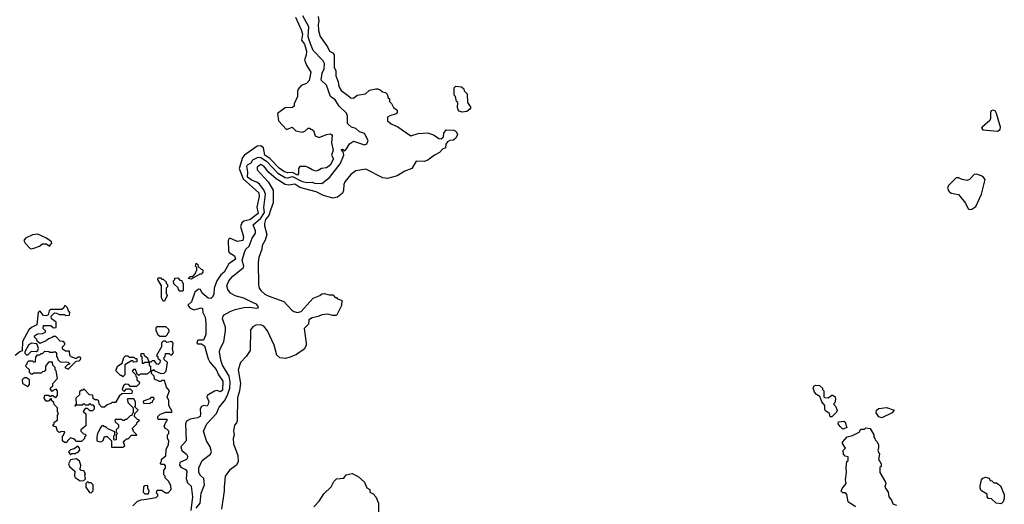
# Model space of a CAD drawing. Extents: x 1861455 to 2058065, y 200073 to 437907.
# Tile 200 of 256: x 1887319 to 1895390, y 311135 to 315104. Entities that reach past the tile are written whole.
import ezdxf

# ---------------------------------------------------------------- set-up
doc = ezdxf.new("R2010")
doc.units = 0

msp = doc.modelspace()

# ---------------------------------------------------------------- linework, layer by layer
at = {"layer": '0CON05XD'}
for points in [[(1889579.1, 315125), (1889629.1, 315015), (1889636.8, 314985), (1889628.8, 314935), (1889652.8, 314902.8), (1889669.1, 314845), (1889667.2, 314812.8), (1889653.8, 314775), (1889670.7, 314730.7), (1889705.2, 314675), (1889691.8, 314605), (1889669.8, 314580.3), (1889625, 314565.5), (1889601.3, 314535), (1889594.7, 314515), (1889595.3, 314474.7), (1889570, 314415), (1889568, 314395), (1889555, 314384.4), (1889495, 314382.9), (1889432.7, 314335), (1889439.7, 314275), (1889505, 314204), (1889553.6, 314223.6), (1889583.2, 314193.2), (1889635, 314184), (1889655, 314191.1), (1889684.1, 314215.9), (1889695, 314216.2), (1889727.1, 314197.1), (1889742, 314152), (1889775, 314138.6), (1889835, 314163.8), (1889865, 314169.4), (1889876, 314165), (1889880, 314155), (1889874.7, 314095.3), (1889887.1, 314035), (1889874.4, 313995), (1889891.1, 313965), (1889865, 313912.5), (1889835, 313890.9), (1889793.8, 313886.2), (1889765, 313868.6), (1889745, 313864.2), (1889715, 313873.2), (1889684.1, 313894.1), (1889665, 313901.4), (1889615, 313901.5), (1889603.2, 313885), (1889603.2, 313845), (1889595, 313831.2), (1889555, 313853.7), (1889515, 313850.3), (1889485, 313861.8), (1889445, 313888), (1889368.1, 313968.1), (1889329.6, 313995), (1889316.1, 314055), (1889295, 314071.5), (1889265, 314067.7), (1889161.6, 313995), (1889146.5, 313975), (1889117.9, 313885), (1889150.8, 313800.8), (1889279.1, 313685), (1889282.5, 313655), (1889262.2, 313567.8), (1889273.4, 313516.6), (1889205, 313465.9), (1889155.3, 313454.7), (1889139.5, 313440.5), (1889129.7, 313409.7), (1889154.3, 313325), (1889146.9, 313295), (1889105, 313286.1), (1889047, 313313), (1889035, 313311.1), (1889027.5, 313295), (1889030.4, 313210.4), (1889037.2, 313197.2), (1889078.8, 313168.8), (1889087.8, 313142.2), (1889033.5, 313105), (1888994.7, 313035.3), (1888967.8, 313015), (1888935, 312964.5), (1888914, 312904), (1888910, 312855), (1888898.3, 312831.7), (1888885, 312820), (1888865, 312822.5), (1888815, 312863.8), (1888800, 312895), (1888785, 312895.6), (1888755, 312872.9), (1888726.9, 312793.1), (1888696.9, 312765), (1888712.5, 312745), (1888745, 312727.8), (1888805, 312744), (1888817.7, 312737.7), (1888820, 312705), (1888838.4, 312668.4), (1888845, 312617.5), (1888843.4, 312525), (1888825, 312478.6), (1888785, 312478.8), (1888775, 312473.1), (1888770.5, 312455), (1888775, 312450), (1888808.2, 312448.2), (1888833.1, 312433.1), (1888862.4, 312325), (1888877.7, 312297.7), (1888928.8, 312238.8), (1888949.4, 312195)], [(1888765, 311103.5), (1888799.2, 311145), (1888805.4, 311225), (1888834.4, 311295), (1888829.2, 311345), (1888800.9, 311370.9), (1888787.5, 311395), (1888787.3, 311432.7), (1888815.8, 311495), (1888883.8, 311545), (1888892, 311565), (1888880, 311605), (1888850, 311655), (1888826.5, 311735), (1888853.3, 311795), (1888931.1, 311878.9), (1888955, 311930), (1888998.9, 311981.1), (1889022.6, 312027.4), (1889041.1, 312085), (1889045.3, 312135), (1889035.4, 312185), (1888980, 312275), (1888967.1, 312315), (1888957.5, 312385), (1888962.1, 312407.9), (1888992, 312465), (1889006.7, 312555), (1889006.7, 312585), (1888980, 312655), (1888986.7, 312675), (1888994.2, 312685.8), (1889043.3, 312715), (1889085, 312730.6), (1889155, 312747.3), (1889205, 312750.5), (1889257.6, 312742.4), (1889272.5, 312745), (1889277.7, 312752.3), (1889261.2, 312775), (1889226.4, 312786.4), (1889155, 312824.5), (1889085, 312842.5), (1889048, 312865), (1889024.6, 312894.6), (1889017.8, 312925), (1889032.9, 312965), (1889065, 313004), (1889153.1, 313075), (1889155.5, 313085), (1889142.7, 313135), (1889163.6, 313206.4), (1889173.3, 313225), (1889200, 313250), (1889225, 313315.7), (1889251.1, 313355), (1889251.2, 313375), (1889232.9, 313425), (1889295, 313478.8), (1889325.8, 313525), (1889319.1, 313565), (1889333.8, 313675), (1889320.4, 313710.4), (1889285, 313758.2), (1889263.9, 313773.9), (1889225, 313787.6), (1889186.8, 313815), (1889188.5, 313855), (1889180.4, 313905), (1889185.6, 313915), (1889215, 313932.1), (1889229.1, 313955), (1889272.5, 313977.5), (1889295, 313974.2), (1889342.6, 313945), (1889435, 313845.7), (1889495, 313810.5), (1889515, 313807.7), (1889555, 313819.3), (1889635, 313780), (1889675, 313769.5), (1889715, 313773.1), (1889735, 313765.2), (1889795, 313762.2), (1889858.2, 313811.7), (1889945, 313922.9), (1889976.7, 313995), (1889970.7, 314020.7), (1889955, 314040), (1889965, 314043.3), (1889985, 314030), (1889997.5, 314045), (1890021.7, 314088.3), (1890055, 314110), (1890145, 314079.4), (1890165, 314086.2), (1890176, 314115), (1890145, 314172), (1890105, 314184.4), (1890075, 314213.6), (1890038.8, 314225), (1890012.9, 314245), (1890007.1, 314255), (1890005.6, 314315), (1889997.8, 314337.8), (1889936.7, 314395), (1889905, 314447.5), (1889866.7, 314475), (1889835, 314567.5), (1889790, 314610), (1889798.9, 314665), (1889815, 314702.5), (1889816.4, 314746.4), (1889806.1, 314766.1), (1889725, 314851.9), (1889701.8, 314905), (1889683.6, 314963.6), (1889690, 315045), (1889641.1, 315135)], [(1889765, 315130), (1889770, 315095), (1889764.2, 315065), (1889768, 315015), (1889782.9, 314965), (1889842.3, 314882.3), (1889858, 314845), (1889885, 314833.5), (1889897.4, 314817.4), (1889895.8, 314715), (1889910.8, 314685), (1889910.6, 314645), (1889930, 314595), (1889935, 314555.7), (1889955, 314524.7), (1890005, 314487.1), (1890033.3, 314465), (1890055, 314460), (1890085, 314486.2), (1890153.8, 314496.2), (1890185, 314527.5), (1890237, 314537), (1890255, 314537.5), (1890275, 314530), (1890293, 314513), (1890317, 314507), (1890330, 314495), (1890340, 314465), (1890350, 314455), (1890350, 314435), (1890367, 314417), (1890382.5, 314385), (1890413, 314363), (1890413.3, 314345), (1890405, 314333.8), (1890352.3, 314317.7), (1890334.1, 314305.9), (1890333.3, 314275), (1890365, 314251.2), (1890417.3, 314227.3), (1890525, 314152.5), (1890585, 314172.9), (1890665, 314177.3), (1890716.9, 314156.9), (1890755, 314131.5), (1890775, 314128.1), (1890792.9, 314145), (1890796, 314175), (1890815, 314201.2), (1890879.3, 314199.3), (1890897, 314187), (1890907.5, 314165), (1890895, 314132.5), (1890875, 314117.5), (1890845, 314113.3), (1890825, 314103.3), (1890813.3, 314085), (1890810, 314055), (1890785, 314042.5), (1890760, 314015), (1890720, 313995), (1890665, 313952.5), (1890635, 313942.5), (1890570, 313945), (1890532.5, 313885), (1890475, 313863.3), (1890413.9, 313826.1), (1890376.1, 313813.9), (1890335, 313803.8), (1890295, 313808.8), (1890155, 313880), (1890075, 313866), (1890033, 313837), (1889983.8, 313775), (1889976.2, 313755), (1889974, 313705), (1889965, 313683.3), (1889925, 313651.2), (1889885, 313642), (1889810, 313665), (1889750, 313695), (1889615, 313730), (1889575, 313758), (1889525, 313750), (1889495, 313755.4), (1889420.1, 313800.1), (1889361.9, 313851.9), (1889320.6, 313905), (1889295, 313918.1), (1889266.7, 313895), (1889265, 313874), (1889356.3, 313776.3), (1889397.1, 313707.1), (1889395.3, 313605), (1889376, 313545)], [(1890945, 314347.5), (1890920, 314355), (1890912.5, 314365), (1890907.5, 314385), (1890910, 314425), (1890900, 314435), (1890890, 314475), (1890880, 314485), (1890880, 314545), (1890895, 314560), (1890940, 314555), (1890958.3, 314538.3), (1890961.7, 314521.7), (1890987, 314497), (1890990, 314425), (1891017.5, 314385), (1891009.3, 314370.7), (1890985, 314352.5), (1890945, 314347.5)], [(1895335, 314192), (1895355.8, 314204.2), (1895358.8, 314225), (1895326.2, 314335), (1895315, 314356.2), (1895295, 314363.8), (1895283, 314357), (1895278, 314345), (1895278, 314295), (1895272.3, 314277.7), (1895207.5, 314225), (1895202.5, 314215), (1895215, 314202), (1895335, 314192)], [(1895105, 313548.8), (1895125, 313551.2), (1895156.7, 313575), (1895203.3, 313675), (1895233.3, 313795), (1895215, 313820), (1895165, 313840), (1895143, 313837), (1895105, 313796.2), (1895085, 313788), (1895044.2, 313794.2), (1895015, 313808.8), (1894995, 313807.5), (1894932.5, 313745), (1894923.3, 313725), (1894935, 313700), (1894955, 313683.8), (1895015, 313672.5), (1895070.7, 313600.7), (1895093.8, 313555), (1895105, 313548.8)], [(1889376, 313545), (1889359.9, 313500.1), (1889335, 313467.5), (1889324.6, 313435), (1889324.6, 313415), (1889344.5, 313345), (1889330.9, 313299.1), (1889307.1, 313255), (1889304.3, 313225), (1889280, 313155), (1889274.3, 313115), (1889277.7, 312932.3), (1889282.5, 312905), (1889295.5, 312885.5), (1889328.8, 312855), (1889355, 312841.9), (1889485, 312796), (1889548.8, 312725), (1889565, 312714), (1889595, 312706.2), (1889627.3, 312712.7), (1889725, 312822.5), (1889780, 312845), (1889795, 312860), (1889815, 312862.5), (1889855, 312850), (1889885, 312850), (1889905, 312830), (1889915, 312830), (1889921.7, 312821.7), (1889960, 312805), (1889957, 312763), (1889915, 312680), (1889885, 312680), (1889845, 312692.5), (1889795, 312687.5), (1889765, 312672.5), (1889715, 312662.5), (1889690, 312645), (1889685, 312610), (1889650, 312575), (1889666.7, 312455), (1889666.7, 312435), (1889650, 312405), (1889587, 312363), (1889535, 312340), (1889495, 312330), (1889450, 312335), (1889427.3, 312357.3), (1889405, 312437.5), (1889349.2, 312555), (1889318.8, 312595), (1889295, 312604), (1889255, 312601.2), (1889231.2, 312588.8), (1889211.2, 312565), (1889209.2, 312395), (1889176.2, 312345), (1889128, 312295), (1889110, 312235), (1889129.4, 312125), (1889121.1, 312065), (1889103.6, 312006.4), (1889101.7, 311818.3), (1889097, 311803), (1889078.3, 311781.7), (1889072.5, 311735), (1889077.5, 311705), (1889070, 311675), (1889070.7, 311630.7), (1889106.7, 311535), (1889110, 311485), (1889095.9, 311454.1), (1889037.5, 311415), (1889002.5, 311365), (1888993.8, 311275), (1888996.2, 311245), (1888973.3, 311095)], [(1887415, 313226.2), (1887435, 313232), (1887480, 313250), (1887505, 313267.5), (1887537, 313267), (1887565, 313250), (1887570, 313265), (1887582.5, 313275), (1887580, 313285), (1887537.5, 313315), (1887467.3, 313347.3), (1887425, 313342.9), (1887365.7, 313314.3), (1887353.8, 313295), (1887364, 313275), (1887405, 313231.2), (1887415, 313226.2)], [(1888725, 312980), (1888700, 312985), (1888715, 313000), (1888738.3, 313001.7), (1888758.3, 313021.7), (1888770, 313055), (1888770, 313075), (1888760, 313085), (1888765, 313110), (1888778.3, 313098.3), (1888781.7, 313081.7), (1888805, 313060), (1888820, 313055), (1888820, 313035), (1888805, 313020), (1888795, 313020), (1888725, 312980)], [(1888505, 312800), (1888495, 312800), (1888480, 312825), (1888480, 312925), (1888450, 312975), (1888455, 312990), (1888475, 312990), (1888485, 312980), (1888495, 312980), (1888518.3, 312958.3), (1888520, 312945), (1888530, 312935), (1888530, 312915), (1888520, 312905), (1888520, 312865), (1888527.5, 312845), (1888505, 312800)], [(1888655, 312880), (1888631.7, 312881.7), (1888620, 312895), (1888618.3, 312908.3), (1888581.7, 312941.7), (1888580, 312965), (1888590, 312975), (1888591.7, 312988.3), (1888615, 312990), (1888631.7, 312971.7), (1888648.3, 312968.3), (1888650, 312955), (1888660, 312945), (1888660, 312885), (1888655, 312880)], [(1888340, 311175), (1888438.3, 311191.7), (1888450, 311205), (1888450, 311215), (1888440, 311225), (1888445, 311250), (1888485, 311250), (1888515, 311230), (1888535, 311230), (1888560, 311255), (1888557, 311287), (1888541.7, 311321.7), (1888511.7, 311351.7), (1888510, 311365), (1888500, 311375), (1888500, 311415), (1888515, 311430), (1888515, 311450), (1888505, 311460), (1888481.7, 311461.7), (1888470, 311475), (1888480, 311485), (1888480, 311505), (1888517, 311533), (1888520, 311585), (1888537.5, 311625), (1888540, 311655), (1888530, 311675), (1888530, 311705), (1888540, 311715), (1888540, 311735), (1888525, 311750), (1888510, 311755), (1888502.5, 311775), (1888521.7, 311818.3), (1888530, 311825), (1888525, 311830), (1888455, 311830), (1888450, 311835), (1888450, 311855), (1888468.3, 311871.7), (1888515, 311890), (1888565, 311890), (1888570, 311895), (1888540, 311945), (1888540, 311985), (1888527.5, 312015), (1888547.5, 312065), (1888523, 312093), (1888505, 312150), (1888485, 312150), (1888475, 312140), (1888465, 312140), (1888425, 312160), (1888420, 312185), (1888400, 312205), (1888400, 312225), (1888415, 312240), (1888421.7, 312231.7), (1888475, 312207.5), (1888501.7, 312208.3), (1888520, 312225), (1888530, 312295), (1888501.7, 312321.7), (1888500, 312335), (1888510, 312345), (1888515, 312370), (1888545, 312370), (1888555, 312360), (1888565, 312360), (1888580, 312375), (1888572.5, 312405), (1888577.5, 312455), (1888565, 312467.5), (1888525, 312460), (1888515, 312470), (1888495, 312470), (1888481.7, 312458.3), (1888480, 312425), (1888440, 312355), (1888450, 312345), (1888451.7, 312331.7), (1888470, 312315), (1888467, 312293), (1888455, 312280), (1888441.7, 312281.7), (1888425, 312310), (1888405, 312310), (1888395, 312300), (1888380, 312300), (1888368.3, 312328.3), (1888341.7, 312351.7), (1888338.3, 312368.3), (1888311.7, 312368.3), (1888310, 312355), (1888320, 312345), (1888321.7, 312291.7), (1888335, 312290), (1888345, 312300), (1888380, 312300), (1888380, 312275), (1888390, 312265), (1888390, 312225), (1888365, 312200), (1888305, 312200), (1888295, 312190), (1888281.7, 312201.7), (1888268.3, 312238.3), (1888251.7, 312238.3), (1888240, 312225), (1888268.3, 312198.3), (1888270, 312185), (1888280, 312175), (1888280, 312155), (1888298.3, 312138.3), (1888300, 312125), (1888275, 312100), (1888225, 312100), (1888215, 312110), (1888207, 312117), (1888185, 312120), (1888170, 312105), (1888160, 312075), (1888175, 312060), (1888195, 312080), (1888225, 312080), (1888240, 312065), (1888238.3, 312041.7), (1888155, 312040), (1888135, 312020), (1888105, 311970), (1888075, 311970), (1888065, 311960), (1888035, 311950), (1888015, 311930), (1887991.7, 311931.7), (1887970, 311955), (1887968.3, 311978.3), (1887955, 311990), (1887935, 311990), (1887921.7, 312001.7), (1887918.3, 312028.3), (1887891.7, 312031.7), (1887845, 312080), (1887835, 312070), (1887825, 312070), (1887810, 312055), (1887808.3, 312031.7), (1887780, 312005), (1887781.7, 311958.3), (1887771.7, 311941.7), (1887778.3, 311941.7), (1887780, 311950), (1887835, 311950), (1887845, 311960), (1887855, 311950), (1887885, 311950), (1887895, 311960), (1887905, 311950), (1887918.3, 311948.3), (1887930, 311935), (1887930, 311915), (1887915, 311900), (1887895, 311900), (1887875, 311920), (1887855, 311920), (1887840, 311895), (1887860, 311875), (1887861.7, 311778.3), (1887820, 311745), (1887820, 311735), (1887841.7, 311711.7), (1887858.3, 311708.3), (1887860, 311695), (1887850, 311685), (1887850, 311675), (1887825, 311650), (1887785, 311650), (1887768.3, 311668.3), (1887735, 311680), (1887710, 311655), (1887705, 311640), (1887685, 311640), (1887670, 311655), (1887670, 311695), (1887678.3, 311701.7), (1887688.3, 311728.3), (1887665, 311730), (1887641.7, 311721.7), (1887630, 311735), (1887618.3, 311768.3), (1887601.7, 311771.7), (1887590, 311785), (1887600, 311795), (1887601.7, 311808.3), (1887630, 311825), (1887630, 311865), (1887637.5, 311875), (1887630, 311895), (1887630, 311925), (1887601.7, 311951.7), (1887598.3, 311968.3), (1887580, 311985), (1887578.3, 311998.3), (1887571.7, 311998.3), (1887555, 311980), (1887535, 311980), (1887520, 312005), (1887525, 312030), (1887555, 312030), (1887565, 312020), (1887575, 312020), (1887585, 312030), (1887615, 312010), (1887630, 312025), (1887630, 312065), (1887618.3, 312078.3), (1887591.7, 312068.3), (1887585, 312060), (1887570, 312075), (1887571.7, 312088.3), (1887590, 312105), (1887590, 312125), (1887630, 312165), (1887617, 312227), (1887610, 312235), (1887610, 312255), (1887590, 312275), (1887588.3, 312298.3), (1887555, 312300), (1887530, 312265), (1887530, 312235), (1887518.3, 312221.7), (1887505, 312220), (1887495, 312210), (1887435, 312210), (1887425, 312200), (1887411.7, 312201.7), (1887400, 312215), (1887400, 312235), (1887371.7, 312261.7), (1887370, 312275), (1887380, 312285), (1887381.7, 312298.3), (1887395, 312310), (1887425, 312310), (1887435, 312300), (1887448.3, 312301.7), (1887450, 312345), (1887458.3, 312351.7), (1887465, 312360), (1887485, 312360), (1887495, 312370), (1887505, 312370), (1887525, 312390), (1887557, 312387), (1887565, 312380), (1887595, 312380), (1887607, 312387), (1887620, 312375), (1887620, 312345), (1887630, 312335), (1887631.7, 312321.7), (1887651.7, 312301.7), (1887715, 312300), (1887728.3, 312288.3), (1887728.3, 312281.7), (1887711.7, 312278.3), (1887690, 312255), (1887715, 312242.5), (1887781.7, 312308.3), (1887805, 312310), (1887818.3, 312321.7), (1887820, 312335), (1887815, 312340), (1887795, 312340), (1887785, 312330), (1887775, 312330), (1887741.7, 312341.7), (1887730, 312355), (1887728.3, 312388.3), (1887695, 312390), (1887670, 312405), (1887670, 312425), (1887690, 312445), (1887690, 312455), (1887677, 312467), (1887651.7, 312471.7), (1887615, 312510), (1887595, 312510), (1887585, 312500), (1887555, 312490), (1887537, 312473), (1887485, 312452.5), (1887461.7, 312471.7), (1887460, 312485), (1887440, 312505), (1887440, 312515), (1887465, 312530), (1887505, 312532.5), (1887530, 312545), (1887530, 312555), (1887510, 312575), (1887515, 312600), (1887575, 312600), (1887595, 312580), (1887618.3, 312581.7), (1887617, 312627), (1887580, 312655), (1887577.5, 312675), (1887605, 312702.5), (1887621.7, 312701.7), (1887645, 312690), (1887685, 312690), (1887695, 312680), (1887727, 312683), (1887730, 312705), (1887718.3, 312718.3), (1887710, 312745), (1887695, 312760), (1887685, 312760), (1887680, 312745), (1887665, 312730), (1887575, 312730), (1887561.7, 312718.3), (1887553, 312687), (1887535, 312677.5), (1887515, 312680), (1887485, 312720), (1887470, 312705), (1887460, 312605), (1887415, 312582.5), (1887395, 312562.5), (1887343, 312467), (1887338.3, 312391.7), (1887320, 312385), (1887282.5, 312355)], [(1888468.3, 312508.3), (1888455, 312520), (1888438.3, 312558.3), (1888438.3, 312581.7), (1888445, 312590), (1888515, 312590), (1888538.3, 312568.3), (1888540, 312545), (1888530, 312535), (1888528.3, 312521.7), (1888515, 312510), (1888468.3, 312508.3)], [(1887385, 312360), (1887415, 312390), (1887453.6, 312386.4), (1887466.7, 312393.3), (1887473.8, 312415), (1887458.3, 312448.3), (1887415, 312453.8), (1887390.7, 312439.3), (1887360, 312385), (1887361.7, 312371.7), (1887375, 312360), (1887385, 312360)], [(1888165, 312180), (1888155, 312190), (1888145, 312190), (1888110, 312225), (1888110, 312235), (1888120, 312265), (1888158.3, 312291.7), (1888171.7, 312338.3), (1888185, 312350), (1888205, 312350), (1888215, 312340), (1888255, 312340), (1888265, 312330), (1888275, 312330), (1888280, 312325), (1888278.3, 312301.7), (1888255, 312300), (1888245, 312310), (1888235, 312310), (1888181.7, 312278.3), (1888180, 312195), (1888165, 312180)], [(1887385, 312100), (1887400, 312115), (1887400, 312155), (1887375, 312170), (1887355, 312170), (1887340, 312155), (1887342.5, 312125), (1887385, 312100)], [(1888949.4, 312195), (1888984.7, 312144.7), (1888981.3, 312068.7), (1888965, 312057.1), (1888935, 312065.9), (1888915, 312062.2), (1888855.6, 312025), (1888853.8, 312015), (1888868.2, 311978.2), (1888864.6, 311955), (1888855, 311939.4), (1888825, 311943.2), (1888805, 311934.5), (1888797.4, 311915), (1888801.9, 311875), (1888797.5, 311855), (1888775, 311841.9), (1888715, 311831.5), (1888685, 311814.6), (1888678, 311795), (1888684.2, 311655), (1888638.6, 311605), (1888647.7, 311575), (1888686.5, 311545), (1888698.1, 311525), (1888685, 311502.3), (1888632.5, 311477.5), (1888628.1, 311455), (1888638.5, 311438.5), (1888678.8, 311418.8), (1888689.5, 311405), (1888684.4, 311345.6), (1888695, 311312), (1888723.2, 311283.2), (1888736.1, 311195), (1888720.7, 311085)], [(1893975, 311850), (1893961.7, 311851.7), (1893958.3, 311878.3), (1893925, 311900), (1893917.5, 311915), (1893920, 311945), (1893893, 311973), (1893878.3, 312018.3), (1893850, 312035), (1893833.9, 312053.9), (1893822.5, 312085), (1893830, 312105), (1893845, 312110), (1893875, 312106.7), (1893900, 312085), (1893900, 312075), (1893910, 312065), (1893910, 312015), (1893915, 312010), (1893945, 312007.5), (1893975, 312027.5), (1893985, 312027.5), (1894002.5, 312015), (1894007.5, 311995), (1894000, 311965), (1893990, 311955), (1894005, 311940), (1894021.2, 311905), (1894015, 311890), (1893975, 311850)], [(1888071.7, 311601.7), (1888165, 311602.5), (1888180, 311615), (1888170, 311645), (1888181.7, 311658.3), (1888195, 311670), (1888208.3, 311671.7), (1888235, 311700), (1888275, 311700), (1888280, 311705), (1888251.7, 311731.7), (1888250, 311745), (1888240, 311755), (1888280, 311795), (1888283, 311807), (1888300, 311825), (1888285, 311830), (1888260, 311855), (1888261.7, 311878.3), (1888290, 311905), (1888260, 311935), (1888267.5, 311942.5), (1888267.5, 311975), (1888255, 312000), (1888205, 312000), (1888200, 311995), (1888207.5, 311965), (1888250, 311925), (1888250, 311885), (1888240, 311875), (1888238.3, 311861.7), (1888225, 311860), (1888195, 311830), (1888185, 311830), (1888175, 311820), (1888165, 311820), (1888155, 311830), (1888105, 311830), (1888100, 311825), (1888101.7, 311811.7), (1888130, 311785), (1888130, 311765), (1888110, 311745), (1888110, 311725), (1888120, 311715), (1888110, 311705), (1888108.3, 311661.7), (1888095, 311660), (1888090, 311665), (1888090, 311695), (1888100, 311705), (1888098.3, 311728.3), (1888041.7, 311751.7), (1888025, 311770), (1888015, 311770), (1888005, 311780), (1887991.7, 311778.3), (1887983, 311767), (1887957.5, 311715), (1887950, 311685), (1887950, 311655), (1887985, 311647.5), (1888003, 311657), (1888015, 311690), (1888035, 311690), (1888070, 311655), (1888071.7, 311601.7)], [(1888385, 311960), (1888395, 311970), (1888408.3, 311971.7), (1888410, 311985), (1888420, 311995), (1888418.3, 312008.3), (1888395, 312010), (1888385, 312000), (1888331.7, 311978.3), (1888333, 311963), (1888385, 311960)], [(1894385, 311844), (1894362.3, 311852.3), (1894340, 311885), (1894342.5, 311905), (1894361.7, 311918.3), (1894423.6, 311926.4), (1894487.5, 311905), (1894470, 311885), (1894385, 311844)], [(1894065, 311750), (1894045, 311772.5), (1894027.5, 311795), (1894030, 311810), (1894075, 311816.2), (1894085, 311807.5), (1894100, 311765), (1894075, 311752.5), (1894065, 311750)], [(1894170, 311115), (1894110, 311155), (1894100, 311215), (1894088.3, 311228.3), (1894065, 311230), (1894052.5, 311242.5), (1894060, 311265), (1894092.5, 311305), (1894087.5, 311335), (1894097.5, 311395), (1894092.5, 311435), (1894100, 311485), (1894110, 311495), (1894110, 311525), (1894085, 311530), (1894072.5, 311545), (1894070, 311575), (1894087.5, 311595), (1894063.3, 311633.3), (1894062.5, 311645), (1894103, 311687), (1894145, 311697.5), (1894200, 311725), (1894215, 311750), (1894245, 311750), (1894255, 311760), (1894290, 311755), (1894320, 311705), (1894320, 311685), (1894330, 311675), (1894331.7, 311661.7), (1894345, 311650), (1894357.5, 311625), (1894360, 311595), (1894352.5, 311575), (1894366.7, 311545), (1894357.5, 311505), (1894380, 311465), (1894380, 311445), (1894370, 311435), (1894370, 311395), (1894417, 311317), (1894420, 311305), (1894410, 311275), (1894437.5, 311235), (1894442.5, 311195), (1894465, 311170), (1894475, 311140), (1894507, 311127)], [(1887735, 311540), (1887745, 311550), (1887775, 311550), (1887785, 311560), (1887795, 311560), (1887811.7, 311578.3), (1887810, 311595), (1887795, 311610), (1887765, 311590), (1887735, 311580), (1887720, 311565), (1887735, 311540)], [(1887815, 311327.5), (1887845, 311330), (1887857.5, 311342.5), (1887852.5, 311375), (1887857.5, 311385), (1887845, 311410), (1887823, 311413), (1887810, 311425), (1887817.5, 311432.5), (1887820, 311455), (1887808.3, 311488.3), (1887785, 311507.5), (1887735, 311500), (1887720, 311465), (1887726.7, 311445), (1887770, 311405), (1887767.5, 311365), (1887772.5, 311355), (1887815, 311327.5)], [(1887905, 311230), (1887920, 311245), (1887920, 311295), (1887905, 311310), (1887885, 311310), (1887875, 311320), (1887860, 311305), (1887860, 311275), (1887891.7, 311231.7), (1887905, 311230)], [(1889730, 311115), (1889775, 311160), (1889810.7, 311219.3), (1889873, 311277), (1889895, 311322.5), (1889915, 311342.5), (1889975, 311350), (1889995, 311377.5), (1890045, 311387.5), (1890093, 311363), (1890146.4, 311316.4), (1890165, 311270), (1890190, 311255), (1890190, 311235), (1890215, 311220), (1890237, 311197), (1890260, 311145), (1890260, 311055)], [(1895365, 311140), (1895323, 311143), (1895285, 311180), (1895261.7, 311181.7), (1895250, 311195), (1895248.3, 311218.3), (1895202.5, 311245), (1895192.5, 311265), (1895192.5, 311285), (1895202.5, 311335), (1895215, 311350), (1895235, 311357.5), (1895265, 311350), (1895275, 311330), (1895288.3, 311328.3), (1895305, 311310), (1895325, 311310), (1895357.5, 311285), (1895387.5, 311215), (1895390, 311185), (1895380, 311155), (1895365, 311140)], [(1888375, 311220), (1888380, 311245), (1888370, 311265), (1888370, 311285), (1888365, 311290), (1888345, 311287.5), (1888333, 311277), (1888330, 311235), (1888345, 311220), (1888375, 311220)], [(1888245, 311123.3), (1888285, 311160), (1888315, 311172.5), (1888340, 311175)]]:
    msp.add_lwpolyline(points, dxfattribs=at)

doc.saveas('drawing.dxf')
